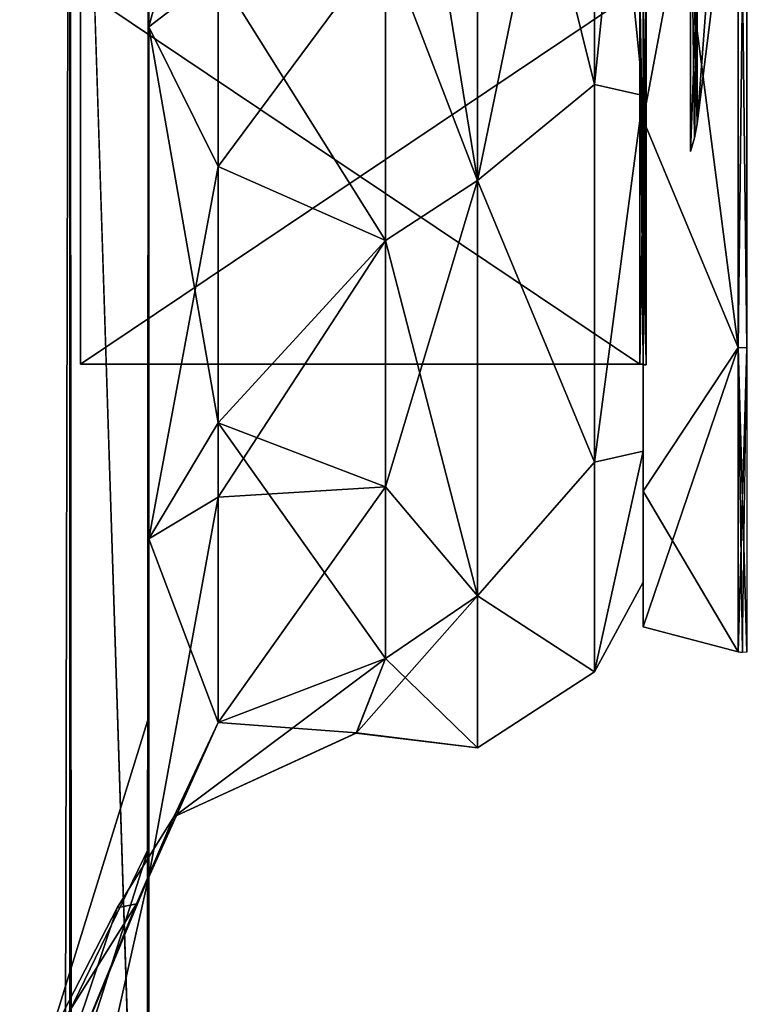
# Model space of a CAD drawing. Extents: x -23 to 700, y -1999 to -1.
# Tile 212 of 224: x 677 to 692, y -57 to -37. Entities that reach past the tile are written whole.
import ezdxf

# ---------------------------------------------------------------- set-up
doc = ezdxf.new("R2010")
doc.units = 0
doc.header["$LTSCALE"] = 5.485125
for name, color, linetype in [('1593', 7, 'CONTINUOUS'), ('1594', 7, 'CONTINUOUS'), ('1595', 7, 'CONTINUOUS'), ('1596', 7, 'CONTINUOUS'), ('1599', 7, 'CONTINUOUS'), ('1600', 7, 'CONTINUOUS'), ('1602', 7, 'CONTINUOUS'), ('1603', 7, 'CONTINUOUS'), ('1604', 7, 'CONTINUOUS'), ('1605', 7, 'CONTINUOUS'), ('1606', 7, 'CONTINUOUS'), ('1676', 7, 'CONTINUOUS'), ('1677', 7, 'CONTINUOUS'), ('1774', 7, 'CONTINUOUS'), ('1775', 7, 'CONTINUOUS'), ('1776', 7, 'CONTINUOUS'), ('781', 7, 'CONTINUOUS'), ('783', 7, 'CONTINUOUS'), ('785', 7, 'CONTINUOUS'), ('799', 7, 'CONTINUOUS'), ('803', 7, 'CONTINUOUS'), ('806', 7, 'CONTINUOUS'), ('809', 7, 'CONTINUOUS'), ('814', 7, 'CONTINUOUS'), ('815', 7, 'CONTINUOUS'), ('819', 7, 'CONTINUOUS'), ('835', 7, 'CONTINUOUS'), ('837', 7, 'CONTINUOUS')]:
    doc.layers.add(name, color=color, linetype=linetype)

msp = doc.modelspace()

# ---------------------------------------------------------------- linework, layer by layer
at = {"layer": '1593', "linetype": 'CONTINUOUS'}
for points in [[(690, -17.279, 18.571), (690, -20.05, 13.772), (690, -38.721, 18.571), (690, -17.279, 18.571)], [(690, -38.721, -18.571), (690, -35.95, -13.772), (690, -17.279, -18.571), (690, -38.721, -18.571)], [(690, -28, -21.444), (690, -38.721, -18.571), (690, -17.279, -18.571), (690, -28, -21.444)], [(690, -28, 21.444), (690, -17.279, 18.571), (690, -38.721, 18.571), (690, -28, 21.444)], [(690, -20.05, 13.772), (690, -35.95, 13.772), (690, -38.721, 18.571), (690, -20.05, 13.772)], [(690, -35.95, 13.772), (690, -43.902), (690, -46.571, 10.723), (690, -35.95, 13.772)], [(690, -43.902), (690, -35.95, -13.772), (690, -49.444), (690, -43.902)], [(690, -38.721, 18.571), (690, -35.95, 13.772), (690, -46.571, 10.723), (690, -38.721, 18.571)], [(690, -49.444), (690, -35.95, -13.772), (690, -46.571, -10.723), (690, -49.444)], [(690, -46.571, -10.723), (690, -35.95, -13.772), (690, -38.721, -18.571), (690, -46.571, -10.723)], [(690, -43.902), (690, -49.444), (690, -46.571, 10.723), (690, -43.902)]]:
    msp.add_3dface(points, dxfattribs=at)
at = {"layer": '1594', "linetype": 'CONTINUOUS'}
for points in [[(678.1, -12.115), (678.1, -20.058, -13.757), (678.1, -43.885), (678.1, -12.115)], [(678.1, -12.115), (678.1, -43.885), (678.1, -35.942, 13.757), (678.1, -12.115)], [(678.1, -20.058, -13.757), (678.1, -35.942, -13.757), (678.1, -43.885), (678.1, -20.058, -13.757)]]:
    msp.add_3dface(points, dxfattribs=at)
at = {"layer": '1595', "linetype": 'CONTINUOUS'}
for points in [[(678.1, -43.885), (678.1, -35.942, -13.757), (689.934, -43.885), (678.1, -43.885)], [(689.934, -43.885), (678.1, -35.942, -13.757), (689.934, -35.942, -13.757), (689.934, -43.885)]]:
    msp.add_3dface(points, dxfattribs=at)
at = {"layer": '1596', "linetype": 'CONTINUOUS'}
for points in [[(678.1, -43.885), (689.934, -43.885), (689.934, -35.942, 13.757), (678.1, -43.885)], [(678.1, -35.942, 13.757), (678.1, -43.885), (689.934, -35.942, 13.757), (678.1, -35.942, 13.757)]]:
    msp.add_3dface(points, dxfattribs=at)
at = {"layer": '1599', "linetype": 'CONTINUOUS'}
for points in [[(690, -38.721, -18.571), (690, -28, -21.444), (692.009, -43.535, -15.535), (690, -38.721, -18.571)], [(692.009, -43.535, -15.535), (690, -28, -21.444), (692.009, -28, -21.97), (692.009, -43.535, -15.535)], [(690, -46.571, -10.723), (690, -38.721, -18.571), (692.009, -43.535, -15.535), (690, -46.571, -10.723)], [(692.009, -49.97, 0), (690, -46.571, -10.723), (692.009, -43.535, -15.535), (692.009, -49.97, 0)], [(690, -49.444), (690, -46.571, -10.723), (692.009, -49.97, 0), (690, -49.444)]]:
    msp.add_3dface(points, dxfattribs=at)
at = {"layer": '1600', "linetype": 'CONTINUOUS'}
for points in [[(690, -28, 21.444), (690, -38.721, 18.571), (692.009, -28, 21.97), (690, -28, 21.444)], [(692.009, -28, 21.97), (690, -38.721, 18.571), (692.009, -43.535, 15.535), (692.009, -28, 21.97)], [(690, -38.721, 18.571), (690, -46.571, 10.723), (692.009, -43.535, 15.535), (690, -38.721, 18.571)], [(690, -46.571, 10.723), (690, -49.444), (692.009, -43.535, 15.535), (690, -46.571, 10.723)], [(690, -49.444), (692.009, -49.97, 0), (692.009, -43.535, 15.535), (690, -49.444)]]:
    msp.add_3dface(points, dxfattribs=at)
at = {"layer": '1602', "linetype": 'CONTINUOUS'}
for points in [[(691.556, -35.45), (691.556, -33.268, -5.268), (691.144, -38.805), (691.556, -35.45)], [(691.144, -38.805), (691.556, -33.268, -5.268), (691.144, -35.64, -7.64), (691.144, -38.805)], [(691.144, -35.64, 7.64), (691.556, -35.45), (691.144, -38.805), (691.144, -35.64, 7.64)]]:
    msp.add_3dface(points, dxfattribs=at)
at = {"layer": '1603', "linetype": 'CONTINUOUS'}
for points in [[(689.934, -35.942, 13.757), (689.934, -43.885), (690.064, -35.951, 13.772), (689.934, -35.942, 13.757)], [(689.934, -43.885), (689.999, -43.889), (690.064, -35.951, 13.772), (689.934, -43.885)], [(689.999, -43.889), (690.064, -43.902), (690.064, -35.951, 13.772), (689.999, -43.889)]]:
    msp.add_3dface(points, dxfattribs=at)
at = {"layer": '1604', "linetype": 'CONTINUOUS'}
for points in [[(689.934, -43.885), (689.934, -35.942, -13.757), (689.999, -43.889), (689.934, -43.885)], [(689.999, -43.889), (689.934, -35.942, -13.757), (690.064, -43.902), (689.999, -43.889)], [(690.064, -43.902), (689.934, -35.942, -13.757), (690.064, -35.951, -13.772), (690.064, -43.902)]]:
    msp.add_3dface(points, dxfattribs=at)
at = {"layer": '1605', "linetype": 'CONTINUOUS'}
for points in [[(692.195, -43.544, 15.544), (692.195, -28, 21.983), (692.009, -43.535, 15.535), (692.195, -43.544, 15.544)], [(692.195, -28, 21.983), (692.009, -28, 21.97), (692.009, -43.535, 15.535), (692.195, -28, 21.983)], [(692.009, -49.97, 0), (692.195, -43.544, 15.544), (692.009, -43.535, 15.535), (692.009, -49.97, 0)], [(692.195, -43.544, 15.544), (692.009, -49.97, 0), (692.102, -49.985, 0), (692.195, -43.544, 15.544)]]:
    msp.add_3dface(points, dxfattribs=at)
at = {"layer": '1606', "linetype": 'CONTINUOUS'}
for points in [[(692.195, -28, -21.983), (692.195, -43.544, -15.544), (692.009, -28, -21.97), (692.195, -28, -21.983)], [(692.195, -43.544, -15.544), (692.009, -43.535, -15.535), (692.009, -28, -21.97), (692.195, -43.544, -15.544)], [(692.195, -43.544, -15.544), (692.195, -49.983), (692.009, -43.535, -15.535), (692.195, -43.544, -15.544)], [(692.009, -43.535, -15.535), (692.195, -49.983), (692.102, -49.985, 0), (692.009, -43.535, -15.535)], [(692.009, -49.97, 0), (692.009, -43.535, -15.535), (692.102, -49.985, 0), (692.009, -49.97, 0)]]:
    msp.add_3dface(points, dxfattribs=at)
at = {"layer": '1676', "linetype": 'CONTINUOUS'}
for points in [[(691.144, -35.64, 7.64), (691.144, -38.805), (691, -32.359, 10.52), (691.144, -35.64, 7.64)], [(691.144, -38.805), (691.09, -39.101, 0), (691, -32.359, 10.52), (691.144, -38.805)], [(691.09, -39.101, 0), (691, -39.388, 0), (691, -32.359, 10.52), (691.09, -39.101, 0)]]:
    msp.add_3dface(points, dxfattribs=at)
at = {"layer": '1677', "linetype": 'CONTINUOUS'}
for points in [[(691, -39.388, 0), (691.144, -35.64, -7.64), (691, -36.052, -8.052), (691, -39.388, 0)], [(691.144, -35.64, -7.64), (691, -39.388, 0), (691.09, -39.101, 0), (691.144, -35.64, -7.64)], [(691.144, -38.805), (691.144, -35.64, -7.64), (691.09, -39.101, 0), (691.144, -38.805)]]:
    msp.add_3dface(points, dxfattribs=at)
at = {"layer": '1774', "linetype": 'CONTINUOUS'}
for points in [[(691, -39.388, 0), (691, -36.052, -8.052), (691, -17.48, -4.359), (691, -39.388, 0)], [(691, -39.388, 0), (691, -17.48, -4.359), (691, -19.948, 8.052), (691, -39.388, 0)], [(691, -39.388, 0), (691, -19.948, 8.052), (691, -32.359, 10.52), (691, -39.388, 0)]]:
    msp.add_3dface(points, dxfattribs=at)
at = {"layer": '1775', "linetype": 'CONTINUOUS'}
for points in [[(690, -35.95, -13.772), (690, -43.902), (690.064, -35.951, -13.772), (690, -35.95, -13.772)], [(690, -43.902), (690.064, -43.902), (690.064, -35.951, -13.772), (690, -43.902)]]:
    msp.add_3dface(points, dxfattribs=at)
at = {"layer": '1776', "linetype": 'CONTINUOUS'}
for points in [[(690, -43.902), (690, -35.95, 13.772), (690.064, -43.902), (690, -43.902)], [(690.064, -43.902), (690, -35.95, 13.772), (690.064, -35.951, 13.772), (690.064, -43.902)]]:
    msp.add_3dface(points, dxfattribs=at)
at = {"layer": '781', "linetype": 'CONTINUOUS'}
for points in [[(679.55, -51.35, 41.002), (679.55, -54.118, 30.721), (679.55, -12.5, 54), (679.55, -51.35, 41.002)], [(679.55, -12.5, 54), (679.55, -54.118, 30.721), (679.55, -24.269, 28.753), (679.55, -12.5, 54)], [(679.55, -54.12, 51.282), (679.55, -51.35, 41.002), (679.55, -12.5, 54), (679.55, -54.12, 51.282)], [(679.55, -13.498, 57.73), (679.55, -54.12, 51.282), (679.55, -12.5, 54), (679.55, -13.498, 57.73)], [(679.55, -12.5, -54), (679.55, -12.5, -24.51), (679.55, -54.118, -51.279), (679.55, -12.5, -54)], [(679.55, -54.118, -51.279), (679.55, -12.5, -24.51), (679.55, -51.35, -40.998), (679.55, -54.118, -51.279)], [(679.55, -51.35, -40.998), (679.55, -12.5, -24.51), (679.55, -24.268, -28.753), (679.55, -51.35, -40.998)], [(679.55, -13.498, -57.73), (679.55, -12.5, -54), (679.55, -61.644, -58.772), (679.55, -13.498, -57.73)], [(679.55, -61.644, -58.772), (679.55, -12.5, -54), (679.55, -54.118, -51.279), (679.55, -61.644, -58.772)], [(679.55, -61.645, 58.773), (679.55, -54.12, 51.282), (679.55, -13.498, 57.73), (679.55, -61.645, 58.773)], [(679.55, -14.697, 59.303), (679.55, -61.645, 58.773), (679.55, -13.498, 57.73), (679.55, -14.697, 59.303)], [(679.55, -14.697, -59.303), (679.55, -13.498, -57.73), (679.55, -61.644, -58.772), (679.55, -14.697, -59.303)], [(679.55, -16.266, 60.5), (679.55, -61.645, 58.773), (679.55, -14.697, 59.303), (679.55, -16.266, 60.5)], [(679.55, -16.266, -60.5), (679.55, -14.697, -59.303), (679.55, -71.85, -61.5), (679.55, -16.266, -60.5)], [(679.55, -71.85, -61.5), (679.55, -14.697, -59.303), (679.55, -61.644, -58.772), (679.55, -71.85, -61.5)], [(679.55, -20, 61.5), (679.55, -61.645, 58.773), (679.55, -16.266, 60.5), (679.55, -20, 61.5)], [(679.55, -20, -61.5), (679.55, -16.266, -60.5), (679.55, -71.85, -61.5), (679.55, -20, -61.5)], [(679.55, -71.85, 61.5), (679.55, -61.645, 58.773), (679.55, -20, 61.5), (679.55, -71.85, 61.5)], [(679.55, -54.12, -30.718), (679.55, -51.35, -40.998), (679.55, -24.268, -28.753), (679.55, -54.12, -30.718)], [(679.55, -36.75, -27.648), (679.55, -54.12, -30.718), (679.55, -24.268, -28.753), (679.55, -36.75, -27.648)], [(679.55, -24.269, 28.753), (679.55, -54.118, 30.721), (679.55, -36.751, 27.648), (679.55, -24.269, 28.753)], [(679.55, -61.645, -23.227), (679.55, -54.12, -30.718), (679.55, -36.75, -27.648), (679.55, -61.645, -23.227)], [(679.55, -47.582, -21.378), (679.55, -61.645, -23.227), (679.55, -36.75, -27.648), (679.55, -47.582, -21.378)], [(679.55, -54.118, 30.721), (679.55, -61.644, 23.228), (679.55, -36.751, 27.648), (679.55, -54.118, 30.721)], [(679.55, -36.751, 27.648), (679.55, -61.644, 23.228), (679.55, -47.582, 21.378), (679.55, -36.751, 27.648)], [(679.55, -62.107, 18.037), (679.55, -54.723, 11.265), (679.55, -47.582, 21.378), (679.55, -62.107, 18.037)], [(679.55, -71.85, 20.5), (679.55, -62.107, 18.037), (679.55, -47.582, 21.378), (679.55, -71.85, 20.5)], [(679.55, -61.644, 23.228), (679.55, -71.85, 20.5), (679.55, -47.582, 21.378), (679.55, -61.644, 23.228)], [(679.55, -71.85, -20.5), (679.55, -61.645, -23.227), (679.55, -47.582, -21.378), (679.55, -71.85, -20.5)], [(679.55, -62.087, -18.026), (679.55, -71.85, -20.5), (679.55, -47.582, -21.378), (679.55, -62.087, -18.026)], [(679.55, -54.723, -11.265), (679.55, -62.087, -18.026), (679.55, -47.582, -21.378), (679.55, -54.723, -11.265)]]:
    msp.add_3dface(points, dxfattribs=at)
at = {"layer": '783', "linetype": 'CONTINUOUS'}
for points in [[(690, -7.5, 0), (690, -10.269, 10.281), (690, -48.5, 0), (690, -7.5, 0)], [(690, -10.269, -10.281), (690, -7.5, 0), (690, -45.731, -10.281), (690, -10.269, -10.281)], [(690, -45.731, -10.281), (690, -7.5, 0), (690, -48.5, 0), (690, -45.731, -10.281)], [(690, -10.269, 10.281), (690, -17.797, 17.773), (690, -45.731, 10.281), (690, -10.269, 10.281)], [(690, -48.5, 0), (690, -10.269, 10.281), (690, -45.731, 10.281), (690, -48.5, 0)], [(690, -17.796, -17.773), (690, -10.269, -10.281), (690, -38.203, -17.773), (690, -17.796, -17.773)], [(690, -38.203, -17.773), (690, -10.269, -10.281), (690, -45.731, -10.281), (690, -38.203, -17.773)], [(690, -28, -20.5), (690, -17.796, -17.773), (690, -38.203, -17.773), (690, -28, -20.5)], [(690, -17.797, 17.773), (690, -28, 20.5), (690, -38.204, 17.773), (690, -17.797, 17.773)], [(690, -45.731, 10.281), (690, -17.797, 17.773), (690, -38.204, 17.773), (690, -45.731, 10.281)]]:
    msp.add_3dface(points, dxfattribs=at)
at = {"layer": '785', "linetype": 'CONTINUOUS'}
for points in [[(684.55, -28, -24), (686.5, -28, -24), (686.5, -40, -20.785), (684.55, -28, -24)], [(686.5, -40, 20.785), (686.5, -28, 24), (684.55, -34.931, 22.977), (686.5, -40, 20.785)], [(684.55, -28, -24), (686.5, -40, -20.785), (684.55, -34.931, -22.977), (684.55, -28, -24)], [(684.55, -41.271, 19.997), (686.5, -40, 20.785), (684.55, -34.931, 22.977), (684.55, -41.271, 19.997)], [(684.55, -34.931, -22.977), (686.5, -40, -20.785), (684.55, -41.271, -19.997), (684.55, -34.931, -22.977)], [(686.5, -48.785, 12), (686.5, -40, 20.785), (684.55, -46.481, 15.312), (686.5, -48.785, 12)], [(684.55, -46.481, 15.312), (686.5, -40, 20.785), (684.55, -41.271, 19.997), (684.55, -46.481, 15.312)], [(686.5, -40, -20.785), (686.5, -48.785, -12), (684.55, -41.271, -19.997), (686.5, -40, -20.785)], [(684.55, -41.271, -19.997), (686.5, -48.785, -12), (684.55, -46.481, -15.312), (684.55, -41.271, -19.997)], [(684.55, -50.115, 9.323), (686.5, -48.785, 12), (684.55, -46.481, 15.312), (684.55, -50.115, 9.323)], [(684.55, -46.481, -15.312), (686.5, -48.785, -12), (684.55, -50.115, -9.323), (684.55, -46.481, -15.312)], [(686.5, -52, 0), (686.5, -48.785, 12), (683.933, -51.695, 3.811), (686.5, -52, 0)], [(683.933, -51.695, 3.811), (686.5, -48.785, 12), (684.55, -50.115, 9.323), (683.933, -51.695, 3.811)], [(686.5, -48.785, -12), (686.5, -52, 0), (684.55, -50.115, -9.323), (686.5, -48.785, -12)], [(684.55, -50.115, -9.323), (686.5, -52, 0), (683.941, -51.687, -3.862), (684.55, -50.115, -9.323)], [(683.941, -51.687, -3.862), (686.5, -52, 0), (683.933, -51.695, 3.811), (683.941, -51.687, -3.862)]]:
    msp.add_3dface(points, dxfattribs=at)
at = {"layer": '799', "linetype": 'CONTINUOUS'}
for points in [[(677.875, -1980, -67.75), (673.3, -1980, -72.325), (677.875, -20, -67.75), (677.875, -1980, -67.75)], [(677.875, -20, -67.75), (673.3, -1980, -72.325), (673.3, -20, -72.325), (677.875, -20, -67.75)], [(679.55, -20, -61.5), (679.55, -71.85, -61.5), (677.875, -1980, -67.75), (679.55, -20, -61.5)], [(679.55, -20, -61.5), (677.875, -1980, -67.75), (677.875, -20, -67.75), (679.55, -20, -61.5)]]:
    msp.add_3dface(points, dxfattribs=at)
at = {"layer": '803', "linetype": 'CONTINUOUS'}
for points in [[(677.875, -20, 67.75), (673.3, -20, 72.325), (677.875, -1980, 67.75), (677.875, -20, 67.75)], [(677.875, -1980, 67.75), (673.3, -20, 72.325), (673.3, -1980, 72.325), (677.875, -1980, 67.75)], [(679.55, -71.85, 61.5), (679.55, -20, 61.5), (677.875, -20, 67.75), (679.55, -71.85, 61.5)], [(679.55, -1928.15, 61.5), (679.55, -71.85, 61.5), (677.875, -20, 67.75), (679.55, -1928.15, 61.5)], [(679.55, -1980, 61.5), (679.55, -1928.15, 61.5), (677.875, -20, 67.75), (679.55, -1980, 61.5)], [(679.55, -1980, 61.5), (677.875, -20, 67.75), (677.875, -1980, 67.75), (679.55, -1980, 61.5)]]:
    msp.add_3dface(points, dxfattribs=at)
at = {"layer": '806', "linetype": 'CONTINUOUS'}
for points in [[(679.55, -54.118, -51.279), (679.55, -51.35, -40.998), (677.177, -59.008, -43.931), (679.55, -54.118, -51.279)], [(679.55, -51.35, -40.998), (679.55, -54.12, -30.718), (677.177, -59.008, -38.069), (679.55, -51.35, -40.998)], [(677.177, -59.008, -43.931), (679.55, -51.35, -40.998), (677.177, -59.008, -38.069), (677.177, -59.008, -43.931)], [(679.55, -61.644, -58.772), (679.55, -54.118, -51.279), (677.177, -61.552, -49.212), (679.55, -61.644, -58.772)], [(677.177, -61.552, -49.212), (679.55, -54.118, -51.279), (677.177, -59.008, -43.931), (677.177, -61.552, -49.212)], [(679.55, -54.12, -30.718), (679.55, -61.645, -23.227), (677.177, -61.552, -32.788), (679.55, -54.12, -30.718)], [(677.177, -59.008, -38.069), (679.55, -54.12, -30.718), (677.177, -61.552, -32.788), (677.177, -59.008, -38.069)]]:
    msp.add_3dface(points, dxfattribs=at)
at = {"layer": '809', "linetype": 'CONTINUOUS'}
for points in [[(679.55, -54.118, 30.721), (679.55, -51.35, 41.002), (677.177, -59.008, 38.069), (679.55, -54.118, 30.721)], [(679.55, -51.35, 41.002), (679.55, -54.12, 51.282), (677.177, -59.008, 43.931), (679.55, -51.35, 41.002)], [(677.177, -59.008, 38.069), (679.55, -51.35, 41.002), (677.177, -59.008, 43.931), (677.177, -59.008, 38.069)], [(679.55, -61.644, 23.228), (679.55, -54.118, 30.721), (677.177, -61.552, 32.788), (679.55, -61.644, 23.228)], [(677.177, -61.552, 32.788), (679.55, -54.118, 30.721), (677.177, -59.008, 38.069), (677.177, -61.552, 32.788)], [(679.55, -54.12, 51.282), (679.55, -61.645, 58.773), (677.177, -61.552, 49.212), (679.55, -54.12, 51.282)], [(677.177, -59.008, 43.931), (679.55, -54.12, 51.282), (677.177, -61.552, 49.212), (677.177, -59.008, 43.931)]]:
    msp.add_3dface(points, dxfattribs=at)
at = {"layer": '814', "linetype": 'CONTINUOUS'}
for points in [[(679.55, -36.75, -27.648), (679.55, -24.268, -28.753), (681.014, -35.622, -24.297), (679.55, -36.75, -27.648)], [(684.55, -34.931, -22.977), (684.55, -41.271, -19.997), (681.014, -35.622, -24.297), (684.55, -34.931, -22.977)], [(681.014, -45.131, -18.841), (679.55, -36.75, -27.648), (681.014, -35.622, -24.297), (681.014, -45.131, -18.841)], [(684.55, -41.271, -19.997), (681.014, -45.131, -18.841), (681.014, -35.622, -24.297), (684.55, -41.271, -19.997)], [(679.55, -47.582, -21.378), (679.55, -36.75, -27.648), (681.014, -45.131, -18.841), (679.55, -47.582, -21.378)], [(684.55, -41.271, -19.997), (684.55, -46.481, -15.312), (681.014, -45.131, -18.841), (684.55, -41.271, -19.997)], [(681.014, -51.465, -9.892), (679.55, -47.582, -21.378), (681.014, -45.131, -18.841), (681.014, -51.465, -9.892)], [(684.55, -46.481, -15.312), (684.55, -50.115, -9.323), (681.014, -45.131, -18.841), (684.55, -46.481, -15.312)], [(684.55, -50.115, -9.323), (681.014, -51.465, -9.892), (681.014, -45.131, -18.841), (684.55, -50.115, -9.323)], [(679.55, -54.723, -11.265), (679.55, -47.582, -21.378), (681.014, -51.465, -9.892), (679.55, -54.723, -11.265)]]:
    msp.add_3dface(points, dxfattribs=at)
at = {"layer": '815', "linetype": 'CONTINUOUS'}
for points in [[(679.55, -24.269, 28.753), (679.55, -36.751, 27.648), (681.014, -31.311, 25.248), (679.55, -24.269, 28.753)], [(681.014, -31.311, 25.248), (679.55, -36.751, 27.648), (681.014, -39.704, 22.616), (681.014, -31.311, 25.248)], [(684.55, -34.931, 22.977), (681.014, -31.311, 25.248), (681.014, -39.704, 22.616), (684.55, -34.931, 22.977)], [(684.55, -41.271, 19.997), (684.55, -34.931, 22.977), (681.014, -39.704, 22.616), (684.55, -41.271, 19.997)], [(679.55, -36.751, 27.648), (679.55, -47.582, 21.378), (681.014, -39.704, 22.616), (679.55, -36.751, 27.648)], [(681.014, -39.704, 22.616), (679.55, -47.582, 21.378), (681.014, -46.7, 17.285), (681.014, -39.704, 22.616)], [(684.55, -41.271, 19.997), (681.014, -39.704, 22.616), (681.014, -46.7, 17.285), (684.55, -41.271, 19.997)], [(684.55, -46.481, 15.312), (684.55, -41.271, 19.997), (681.014, -46.7, 17.285), (684.55, -46.481, 15.312)], [(684.55, -50.115, 9.323), (684.55, -46.481, 15.312), (681.014, -51.465, 9.892), (684.55, -50.115, 9.323)], [(684.55, -46.481, 15.312), (681.014, -46.7, 17.285), (681.014, -51.465, 9.892), (684.55, -46.481, 15.312)], [(679.55, -47.582, 21.378), (679.55, -54.723, 11.265), (681.014, -46.7, 17.285), (679.55, -47.582, 21.378)], [(681.014, -46.7, 17.285), (679.55, -54.723, 11.265), (681.014, -51.465, 9.892), (681.014, -46.7, 17.285)]]:
    msp.add_3dface(points, dxfattribs=at)
at = {"layer": '819', "linetype": 'CONTINUOUS'}
for points in [[(686.5, -40, -20.785), (686.5, -28, -24), (688.975, -37.968, -20.7), (686.5, -40, -20.785)], [(686.5, -28, -24), (688.975, -28, -22.975), (688.975, -37.968, -20.7), (686.5, -28, -24)], [(686.5, -28, 24), (686.5, -40, 20.785), (688.975, -28, 22.975), (686.5, -28, 24)], [(688.975, -28, 22.975), (686.5, -40, 20.785), (688.975, -37.968, 20.7), (688.975, -28, 22.975)], [(690, -38.204, 17.773), (690, -28, 20.5), (688.975, -37.968, 20.7), (690, -38.204, 17.773)], [(690, -28, 20.5), (688.975, -28, 22.975), (688.975, -37.968, 20.7), (690, -28, 20.5)], [(690, -28, -20.5), (690, -38.203, -17.773), (688.975, -28, -22.975), (690, -28, -20.5)], [(688.975, -28, -22.975), (690, -38.203, -17.773), (688.975, -37.968, -20.7), (688.975, -28, -22.975)], [(686.5, -40, 20.785), (688.975, -45.962, 14.325), (688.975, -37.968, 20.7), (686.5, -40, 20.785)], [(686.5, -40, -20.785), (688.975, -37.968, -20.7), (688.975, -45.962, -14.325), (686.5, -40, -20.785)], [(688.975, -37.968, -20.7), (690, -38.203, -17.773), (688.975, -45.962, -14.325), (688.975, -37.968, -20.7)], [(688.975, -45.962, 14.325), (690, -38.204, 17.773), (688.975, -37.968, 20.7), (688.975, -45.962, 14.325)], [(690, -38.203, -17.773), (690, -45.731, -10.281), (688.975, -45.962, -14.325), (690, -38.203, -17.773)], [(690, -45.731, 10.281), (690, -38.204, 17.773), (688.975, -45.962, 14.325), (690, -45.731, 10.281)], [(686.5, -40, 20.785), (686.5, -48.785, 12), (688.975, -45.962, 14.325), (686.5, -40, 20.785)], [(686.5, -48.785, -12), (686.5, -40, -20.785), (688.975, -45.962, -14.325), (686.5, -48.785, -12)], [(690, -45.731, -10.281), (690, -48.5, 0), (688.975, -50.399, -5.112), (690, -45.731, -10.281)], [(688.975, -45.962, -14.325), (690, -45.731, -10.281), (688.975, -50.399, -5.112), (688.975, -45.962, -14.325)], [(690, -48.5, 0), (690, -45.731, 10.281), (688.975, -50.399, 5.112), (690, -48.5, 0)], [(688.975, -50.399, 5.112), (690, -45.731, 10.281), (688.975, -45.962, 14.325), (688.975, -50.399, 5.112)], [(686.5, -48.785, 12), (688.975, -50.399, 5.112), (688.975, -45.962, 14.325), (686.5, -48.785, 12)], [(686.5, -48.785, -12), (688.975, -45.962, -14.325), (688.975, -50.399, -5.112), (686.5, -48.785, -12)], [(688.975, -50.399, -5.112), (690, -48.5, 0), (688.975, -50.399, 5.112), (688.975, -50.399, -5.112)], [(686.5, -48.785, 12), (686.5, -52, 0), (688.975, -50.399, 5.112), (686.5, -48.785, 12)], [(686.5, -52, 0), (686.5, -48.785, -12), (688.975, -50.399, -5.112), (686.5, -52, 0)], [(686.5, -52, 0), (688.975, -50.399, -5.112), (688.975, -50.399, 5.112), (686.5, -52, 0)]]:
    msp.add_3dface(points, dxfattribs=at)
at = {"layer": '835', "linetype": 'CONTINUOUS'}
for points in [[(679.55, -54.723, 11.265), (679.55, -62.107, 18.037), (677.177, -65.264, 11.407), (679.55, -54.723, 11.265)], [(679.286, -55.307, 6.957), (679.55, -54.723, 11.265), (677.177, -60.443, 6.586), (679.286, -55.307, 6.957)], [(677.177, -60.443, 6.586), (679.55, -54.723, 11.265), (677.177, -65.264, 11.407), (677.177, -60.443, 6.586)], [(679.55, -62.087, -18.026), (679.55, -54.723, -11.265), (677.177, -65.264, -11.407), (679.55, -62.087, -18.026)], [(679.55, -54.723, -11.265), (679.292, -55.304, -7.014), (677.177, -60.443, -6.586), (679.55, -54.723, -11.265)], [(677.177, -65.264, -11.407), (679.55, -54.723, -11.265), (677.177, -60.443, -6.586), (677.177, -65.264, -11.407)], [(679.292, -55.304, -7.014), (678.881, -55.386, -0.024), (677.177, -60.443, -6.586), (679.292, -55.304, -7.014)], [(678.881, -55.386, -0.024), (679.286, -55.307, 6.957), (677.177, -58.678), (678.881, -55.386, -0.024)], [(677.177, -58.678), (679.286, -55.307, 6.957), (677.177, -60.443, 6.586), (677.177, -58.678)], [(677.177, -60.443, -6.586), (678.881, -55.386, -0.024), (677.177, -58.678), (677.177, -60.443, -6.586)]]:
    msp.add_3dface(points, dxfattribs=at)
at = {"layer": '837', "linetype": 'CONTINUOUS'}
for points in [[(683.933, -51.695, 3.811), (684.55, -50.115, 9.323), (680.077, -53.464, 0), (683.933, -51.695, 3.811)], [(684.55, -50.115, 9.323), (681.014, -51.465, 9.892), (680.077, -53.464, 0), (684.55, -50.115, 9.323)], [(684.55, -50.115, -9.323), (683.941, -51.687, -3.862), (681.014, -51.465, -9.892), (684.55, -50.115, -9.323)], [(679.55, -54.723, 11.265), (679.286, -55.307, 6.957), (681.014, -51.465, 9.892), (679.55, -54.723, 11.265)], [(681.014, -51.465, 9.892), (679.286, -55.307, 6.957), (680.077, -53.464, 0), (681.014, -51.465, 9.892)], [(679.292, -55.304, -7.014), (679.55, -54.723, -11.265), (681.014, -51.465, -9.892), (679.292, -55.304, -7.014)], [(679.292, -55.304, -7.014), (681.014, -51.465, -9.892), (680.077, -53.464, 0), (679.292, -55.304, -7.014)], [(681.014, -51.465, -9.892), (683.941, -51.687, -3.862), (680.077, -53.464, 0), (681.014, -51.465, -9.892)], [(683.941, -51.687, -3.862), (683.933, -51.695, 3.811), (680.077, -53.464, 0), (683.941, -51.687, -3.862)], [(679.286, -55.307, 6.957), (678.881, -55.386, -0.024), (680.077, -53.464, 0), (679.286, -55.307, 6.957)], [(678.881, -55.386, -0.024), (679.292, -55.304, -7.014), (680.077, -53.464, 0), (678.881, -55.386, -0.024)]]:
    msp.add_3dface(points, dxfattribs=at)

doc.saveas('drawing.dxf')
